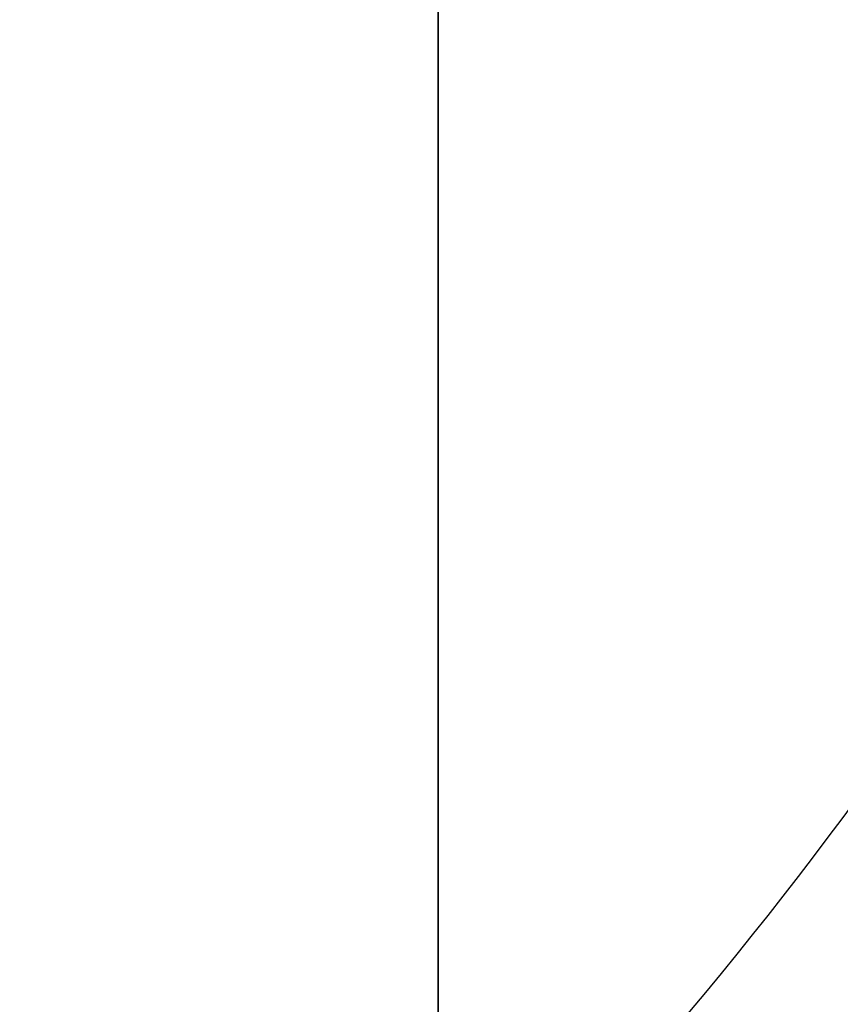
# Model space of a CAD drawing. Header units: millimetres. Extents: x -273 to 273, y -262 to 262.
# Tile 125 of 256: x 0.8812 to 0.9416, y -1.9329 to -1.8605. Entities that reach past the tile are written whole.
import ezdxf

# ---------------------------------------------------------------- set-up
doc = ezdxf.new("R2010")
doc.units = ezdxf.units.MM
doc.header["$MEASUREMENT"] = 0
doc.layers.add('Default', color=7, linetype='Continuous', true_color=0x000000)

# ---------------------------------------------------------------- blocks, each defined once
blk = doc.blocks.new('Block 01')
at = {"layer": 'Default', "color": 9, "true_color": 0xbfbfbf}
for points, knots in [([(0.911993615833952, -8.868600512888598, 254.5608155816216), (0.9119936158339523, -8.972087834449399, 257.9163246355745), (0.9119936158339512, -9.062686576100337, 261.2722222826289), (0.9119936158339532, -9.198377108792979, 267.157578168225), (0.911993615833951, -9.249186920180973, 269.6869061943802), (0.9119936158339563, -9.307000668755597, 273.0635295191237), (0.9119936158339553, -9.320665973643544, 273.9107090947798), (0.9119936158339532, -9.359283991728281, 276.460933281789), (0.9119936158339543, -9.381692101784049, 278.164017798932), (0.9119936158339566, -9.410381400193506, 280.7240323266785), (0.9119936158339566, -9.419143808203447, 281.5809323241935), (0.9119936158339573, -9.451137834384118, 285.0366709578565), (0.9119936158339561, -9.467556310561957, 287.6355809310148), (0.911993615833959, -9.483026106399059, 291.996885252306), (0.9119936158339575, -9.48597113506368, 293.7592591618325), (0.9119936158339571, -9.485526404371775, 298.2228741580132), (0.9119936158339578, -9.477929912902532, 300.9241268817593), (0.9119936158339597, -9.459033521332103, 304.5433901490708), (0.9119936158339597, -9.453489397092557, 305.4614127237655), (0.9119936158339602, -9.434506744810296, 308.2447043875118), (0.9119936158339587, -9.418826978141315, 310.1099665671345), (0.9119936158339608, -9.391151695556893, 312.9232220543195), (0.9119936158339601, -9.381135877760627, 313.871227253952), (0.9119936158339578, -9.350094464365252, 316.6296610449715), (0.911993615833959, -9.327343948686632, 318.4400776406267), (0.9119936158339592, -9.290649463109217, 321.1108146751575), (0.9119936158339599, -9.278348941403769, 321.9711505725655), (0.9119936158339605, -9.2396963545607, 324.5784518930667), (0.9119936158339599, -9.211929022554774, 326.3254030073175), (0.911993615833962, -9.167564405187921, 328.9591113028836), (0.9119936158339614, -9.152198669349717, 329.8458834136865), (0.911993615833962, -9.104418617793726, 332.5329892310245), (0.9119936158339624, -9.070750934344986, 334.333307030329), (0.9119936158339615, -9.017812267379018, 337.04714228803), (0.9119936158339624, -8.99961793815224, 337.960675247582), (0.911993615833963, -8.943449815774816, 340.7277936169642), (0.911993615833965, -8.904390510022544, 342.5813629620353), (0.9119936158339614, -8.84366030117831, 345.3747715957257), (0.9119936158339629, -8.82290852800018, 346.3146257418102), (0.911993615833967, -8.75919789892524, 349.1596726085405), (0.9119936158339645, -8.715324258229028, 351.064850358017), (0.9119936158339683, -8.647686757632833, 353.934986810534), (0.9119936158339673, -8.624683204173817, 354.8999586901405), (0.9119936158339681, -8.55438076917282, 357.8185591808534), (0.9119936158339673, -8.506338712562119, 359.7721749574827), (0.9119936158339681, -8.432780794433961, 362.7139027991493), (0.9119936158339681, -8.407865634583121, 363.7020254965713), (0.9119936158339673, -8.33202632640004, 366.687514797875), (0.9119936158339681, -8.280530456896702, 368.684871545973), (0.911993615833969, -8.202142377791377, 371.6907642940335), (0.9119936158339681, -8.175690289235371, 372.6993076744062), (0.9119936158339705, -8.095472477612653, 375.7427316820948), (0.9119936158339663, -8.0413061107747, 377.7776060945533), (0.9119936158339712, -7.959282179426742, 380.8379478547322), (0.9119936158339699, -7.931702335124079, 381.8634187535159), (0.9119936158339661, -7.848367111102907, 384.9535345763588), (0.911993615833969, -7.792382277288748, 387.018177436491), (0.9119936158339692, -7.708021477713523, 390.1209634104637), (0.9119936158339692, -7.679757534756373, 391.1591057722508), (0.9119936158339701, -7.594668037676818, 394.282382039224), (0.9119936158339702, -7.537785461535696, 396.3675184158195), (0.9119936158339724, -7.452492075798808, 399.498454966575), (0.9119936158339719, -7.424022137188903, 400.5442496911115), (0.9119936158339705, -7.310162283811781, 404.7325100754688), (0.9119936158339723, -7.22508745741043, 407.8749950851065), (0.9119936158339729, -7.084865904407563, 413.109724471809), (0.9119936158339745, -7.029219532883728, 415.2019489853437), (0.9119936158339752, -6.892049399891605, 420.4134216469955), (0.9119936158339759, -6.811226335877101, 423.5326923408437), (0.9119936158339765, -6.706009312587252, 427.683857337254), (0.9119936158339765, -6.680049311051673, 428.7157011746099), (0.911993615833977, -6.603190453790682, 431.7953901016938), (0.9119936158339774, -6.552903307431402, 433.843252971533), (0.9119936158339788, -6.47909022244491, 436.9059312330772), (0.9119936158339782, -6.454861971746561, 437.9207263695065), (0.9119936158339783, -6.383400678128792, 440.9439577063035), (0.9119936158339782, -6.336869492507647, 442.9524122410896), (0.9119936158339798, -6.268872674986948, 445.9534809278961), (0.9119936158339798, -6.246633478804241, 446.9460749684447), (0.9119936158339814, -6.181262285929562, 449.8981067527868), (0.9119936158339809, -6.138878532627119, 451.8575620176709), (0.9119936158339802, -6.07717757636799, 454.782989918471), (0.9119936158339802, -6.0570613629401, 455.7489439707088), (0.9119936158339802, -5.998104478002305, 458.6171735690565), (0.9119936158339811, -5.960013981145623, 460.5194645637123), (0.9119936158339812, -5.90471662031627, 463.357359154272), (0.9119936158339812, -5.886734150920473, 464.2929469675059), (0.9119936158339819, -5.834148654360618, 467.066908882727), (0.9119936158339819, -5.800251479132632, 468.9052952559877), (0.9119936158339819, -5.751092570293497, 471.6459008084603), (0.9119936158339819, -5.735131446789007, 472.5481081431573), (0.9119936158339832, -5.688508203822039, 475.2194721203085), (0.9119936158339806, -5.658458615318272, 476.9886369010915), (0.9119936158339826, -5.61479925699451, 479.6243325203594), (0.9119936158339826, -5.600623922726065, 480.4908564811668), (0.9119936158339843, -5.559188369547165, 483.05342551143), (0.9119936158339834, -5.532394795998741, 484.7494737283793), (0.911993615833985, -5.493221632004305, 487.2747711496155), (0.9119936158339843, -5.480473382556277, 488.1040194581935), (0.9119936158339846, -5.443086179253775, 490.5537276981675), (0.9119936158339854, -5.41871116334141, 492.1741849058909), (0.9119936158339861, -5.382635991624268, 494.5857260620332), (0.9119936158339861, -5.370833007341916, 495.3768162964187), (0.9119936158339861, -5.335990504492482, 497.7117270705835), (0.9119936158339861, -5.31295063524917, 499.2555378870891), (0.911993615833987, -5.27821053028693, 501.5520923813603), (0.9119936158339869, -5.266747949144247, 502.30485126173), (0.9119936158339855, -5.232582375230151, 504.5251555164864), (0.9119936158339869, -5.20954819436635, 505.9926824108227), (0.9119936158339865, -5.174006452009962, 508.1751452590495), (0.911993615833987, -5.16215651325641, 508.8901081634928), (0.9119936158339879, -5.126435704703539, 510.9981241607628), (0.9119936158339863, -5.101831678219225, 512.391147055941), (0.9119936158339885, -5.062979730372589, 514.4625377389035), (0.9119936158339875, -5.049892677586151, 515.1409490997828), (0.9119936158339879, -4.99717893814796, 517.785042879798), (0.9119936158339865, -4.954379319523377, 519.7506040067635), (0.9119936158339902, -4.874705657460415, 522.971050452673), (0.9119936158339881, -4.841270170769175, 524.2260686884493), (0.9119936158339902, -4.734915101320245, 527.8710314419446), (0.911993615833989, -4.653769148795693, 530.260640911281), (0.9119936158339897, -4.50767494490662, 533.7900630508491), (0.9119936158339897, -4.456377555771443, 534.9305893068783), (0.9119936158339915, -4.292664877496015, 538.2592411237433), (0.9119936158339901, -4.167429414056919, 540.446659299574), (0.9119936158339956, -3.94882345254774, 543.6850949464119), (0.9119936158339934, -3.872576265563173, 544.737375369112), (0.9119936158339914, -3.632150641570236, 547.8260456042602), (0.9119936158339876, -3.452441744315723, 549.8611813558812), (0.911993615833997, -3.150606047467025, 552.8820981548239), (0.9119936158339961, -3.046349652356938, 553.8697121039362), (0.9119936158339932, -2.721664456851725, 556.786189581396), (0.9119936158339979, -2.48528901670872, 558.7132833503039), (0.9119936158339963, -2.101686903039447, 561.581937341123), (0.9119936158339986, -1.97038108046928, 562.5256071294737), (0.9119936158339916, -1.565874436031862, 565.3286947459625), (0.9119936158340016, -1.278800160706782, 567.1861831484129), (0.9119936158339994, -0.826771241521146, 569.9593601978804), (0.9119936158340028, -0.673393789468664, 570.876850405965), (0.9119936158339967, -0.2057423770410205, 573.6161620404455), (0.9119936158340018, 0.1179122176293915, 575.4365306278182), (0.9119936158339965, 0.6132270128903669, 578.162133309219), (0.9119936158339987, 0.77964332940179, 579.0681718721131), (0.9119936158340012, 1.281285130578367, 581.7841854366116), (0.9119936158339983, 1.619226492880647, 583.5938846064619), (0.9119936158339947, 2.120698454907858, 586.3105700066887), (0.9119936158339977, 2.287010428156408, 587.2168322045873), (0.9119936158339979, 2.69838485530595, 589.4860923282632), (0.9119936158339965, 2.940996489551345, 590.8496583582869), (0.9119936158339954, 3.2538722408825, 592.6708113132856), (0.9119936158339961, 3.331312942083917, 593.1269882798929), (0.9119936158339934, 3.560957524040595, 594.4988948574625), (0.9119936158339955, 3.709981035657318, 595.4152493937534), (0.9119936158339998, 3.925547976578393, 596.7939139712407), (0.9119936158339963, 3.996269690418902, 597.2554963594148), (0.9119936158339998, 4.205237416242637, 598.6514774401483), (0.9119936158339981, 4.338534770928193, 599.5867161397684), (0.911993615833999, 4.527750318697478, 600.999353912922), (0.9119936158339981, 4.589513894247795, 601.475907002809), (0.9119936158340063, 4.771454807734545, 602.9316276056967), (0.9119936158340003, 4.88459274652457, 603.9117420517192), (0.911993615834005, 5.041227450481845, 605.4005573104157), (0.9119936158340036, 5.091999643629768, 605.9084780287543), (0.9119936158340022, 5.240821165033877, 607.480171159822), (0.9119936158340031, 5.329822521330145, 608.5447912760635), (0.9119936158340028, 5.448770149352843, 610.172501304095), (0.9119936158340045, 5.486780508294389, 610.7350559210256), (0.9119936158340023, 5.59680515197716, 612.4996783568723), (0.9119936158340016, 5.65837643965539, 613.7022987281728), (0.9119936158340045, 5.735707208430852, 615.5526534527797), (0.9119936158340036, 5.759504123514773, 616.2001587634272), (0.9119936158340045, 5.82577163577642, 618.2558966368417), (0.911993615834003, 5.857404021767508, 619.6643214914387), (0.9119936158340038, 5.890164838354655, 621.8427462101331), (0.9119936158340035, 5.898611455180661, 622.612757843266), (0.9119936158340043, 5.917099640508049, 625.0794828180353), (0.9119936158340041, 5.916953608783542, 626.7761057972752), (0.9119936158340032, 5.902864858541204, 629.4099498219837), (0.9119936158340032, 5.895089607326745, 630.3473095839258), (0.9119936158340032, 5.868228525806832, 632.857835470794), (0.9119936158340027, 5.84508134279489, 634.4308940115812), (0.9119936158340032, 5.807029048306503, 636.5945367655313), (0.9119936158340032, 5.795993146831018, 637.1852486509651), (0.9119936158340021, 5.759800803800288, 639.0274248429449), (0.9119936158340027, 5.732667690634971, 640.2788206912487), (0.9119936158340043, 5.688155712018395, 642.1928921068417), (0.9119936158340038, 5.672188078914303, 642.855620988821), (0.9119936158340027, 5.62085689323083, 644.923195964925), (0.911993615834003, 5.583810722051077, 646.327975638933), (0.9119936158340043, 5.524639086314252, 648.4769338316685), (0.9119936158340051, 5.503684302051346, 649.2211611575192), (0.9119936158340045, 5.437061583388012, 651.543161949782), (0.9119936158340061, 5.390014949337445, 653.120875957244), (0.9119936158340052, 5.316063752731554, 655.5343420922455), (0.9119936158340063, 5.290086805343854, 656.3701357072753), (0.9119936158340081, 5.208084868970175, 658.9773482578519), (0.9119936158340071, 5.150988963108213, 660.748717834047), (0.9119936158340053, 5.062193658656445, 663.4580676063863), (0.9119936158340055, 5.031179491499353, 664.3960803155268), (0.9119936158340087, 4.933775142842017, 667.3210461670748), (0.9119936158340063, 4.866620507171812, 669.307961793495), (0.9119936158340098, 4.762973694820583, 672.346324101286), (0.9119936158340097, 4.726928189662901, 673.3977936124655), (0.9119936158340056, 4.573662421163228, 677.851601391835), (0.9119936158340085, 4.455211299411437, 681.2538729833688), (0.9119936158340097, 4.249461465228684, 687.1444859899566), (0.9119936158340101, 4.162321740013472, 689.6328390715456), (0.911993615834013, 3.921153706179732, 696.5211448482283), (0.911993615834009, 3.76720525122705, 700.9210878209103), (0.9119936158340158, 3.551600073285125, 707.120066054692), (0.9119936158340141, 3.489170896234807, 708.9190809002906), (0.9119936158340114, 3.294091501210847, 714.5569755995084), (0.9119936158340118, 3.162090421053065, 718.3958735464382), (0.9119936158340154, 2.961368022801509, 724.2802429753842), (0.911993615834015, 2.89189229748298, 726.3256905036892), (0.9119936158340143, 2.597038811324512, 735.045732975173), (0.9119936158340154, 2.374785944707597, 741.7204278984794), (0.9119936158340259, 1.820110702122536, 758.6619688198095), (0.9119936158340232, 1.492886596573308, 768.9289814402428), (0.9119936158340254, 1.174451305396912, 779.1962713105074)], [0.0002810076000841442, 0.0002810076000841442, 0.0002810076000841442, 0.0002810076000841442, 1.00757497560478, 1.00757497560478, 1.76664923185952, 1.76664923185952, 2.02087800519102, 2.02087800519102, 2.53193014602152, 2.53193014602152, 2.78905479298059, 2.78905479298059, 3.56886162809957, 3.56886162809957, 4.09765108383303, 4.09765108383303, 4.90813608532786, 4.90813608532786, 5.18358168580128, 5.18358168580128, 5.74324337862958, 5.74324337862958, 6.02769073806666, 6.02769073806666, 6.57091079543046, 6.57091079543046, 6.829060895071, 6.829060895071, 7.3532548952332, 7.3532548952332, 7.61934626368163, 7.61934626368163, 8.15957232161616, 8.15957232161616, 8.4337032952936, 8.4337032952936, 8.98992787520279, 8.98992787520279, 9.27196664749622, 9.27196664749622, 9.84369616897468, 9.84369616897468, 10.1332810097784, 10.1332810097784, 10.7195622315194, 10.7195622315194, 11.0161016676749, 11.0161016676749, 11.6155220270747, 11.6155220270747, 11.9181950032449, 11.9181950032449, 12.528882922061, 12.528882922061, 12.8366389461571, 12.8366389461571, 13.4562641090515, 13.4562641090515, 13.7678233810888, 13.7678233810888, 14.3935969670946, 14.3935969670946, 14.7074504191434, 14.7074504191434, 15.6505328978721, 15.6505328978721, 16.2784123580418, 16.2784123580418, 17.2144870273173, 17.2144870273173, 17.524129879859, 17.524129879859, 18.138655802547, 18.138655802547, 18.4431712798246, 18.4431712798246, 19.0458485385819, 19.0458485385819, 19.343690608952, 19.343690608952, 19.9316423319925, 19.9316423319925, 20.221480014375, 20.221480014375, 20.7922589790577, 20.7922589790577, 21.0729759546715, 21.0729759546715, 21.6245639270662, 21.6245639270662, 21.895258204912, 21.895258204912, 22.4260652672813, 22.4260652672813, 22.6860488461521, 22.6860488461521, 23.1949127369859, 23.1949127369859, 23.4437112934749, 23.4437112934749, 23.9298968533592, 23.9298968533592, 24.1672495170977, 24.1672495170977, 24.6304483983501, 24.6304483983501, 24.8563077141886, 24.8563077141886, 25.2966386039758, 25.2966386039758, 25.5111708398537, 25.5111708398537, 25.9291805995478, 25.9291805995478, 26.1327667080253, 26.1327667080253, 26.7226727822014, 26.7226727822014, 27.0994039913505, 27.0994039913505, 27.8169403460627, 27.8169403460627, 28.159605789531, 28.159605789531, 28.8172638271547, 28.8172638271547, 29.1339894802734, 29.1339894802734, 29.7473349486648, 29.7473349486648, 30.0455004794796, 30.0455004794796, 30.628396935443, 30.628396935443, 30.9144422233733, 30.9144422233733, 31.4786711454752, 31.4786711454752, 31.7578953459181, 31.7578953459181, 32.3127901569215, 32.3127901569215, 32.5892093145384, 32.5892093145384, 33.1415011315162, 33.1415011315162, 33.4178515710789, 33.4178515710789, 33.8331459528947, 33.8331459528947, 33.9718657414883, 33.9718657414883, 34.2501505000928, 34.2501505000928, 34.3901019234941, 34.3901019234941, 34.6731695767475, 34.6731695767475, 34.8171422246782, 34.8171422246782, 35.1126950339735, 35.1126950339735, 35.2656068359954, 35.2656068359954, 35.5856275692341, 35.5856275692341, 35.7545493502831, 35.7545493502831, 36.1153520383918, 36.1153520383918, 36.3095302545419, 36.3095302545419, 36.7317867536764, 36.7317867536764, 36.9626432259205, 36.9626432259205, 37.4713528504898, 37.4713528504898, 37.7524568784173, 37.7524568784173, 38.2242795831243, 38.2242795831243, 38.4014805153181, 38.4014805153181, 38.7769113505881, 38.7769113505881, 38.9757544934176, 38.9757544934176, 39.3972779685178, 39.3972779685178, 39.6206102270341, 39.6206102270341, 40.0940940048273, 40.0940940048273, 40.3449360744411, 40.3449360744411, 40.8765953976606, 40.8765953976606, 41.1581418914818, 41.1581418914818, 41.7545401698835, 41.7545401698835, 42.0701600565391, 42.0701600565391, 43.0914501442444, 43.0914501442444, 43.8384122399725, 43.8384122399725, 45.1592086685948, 45.1592086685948, 45.6992418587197, 45.6992418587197, 46.8516025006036, 46.8516025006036, 47.4655969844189, 47.4655969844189, 49.4691382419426, 49.4691382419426, 52.550842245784, 52.550842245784, 52.550842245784, 52.550842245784]), ([(0.9119936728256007, -0.4030210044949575, 771.2749575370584), (0.9119936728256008, -0.162553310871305, 763.6293818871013), (0.9119936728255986, 0.08284143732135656, 755.9839594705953), (0.9119936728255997, 0.5516690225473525, 741.6637979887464), (0.9119936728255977, 0.7739312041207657, 734.9890186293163), (0.9119936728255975, 1.068783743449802, 726.2688755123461), (0.9119936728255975, 1.138260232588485, 724.2234005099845), (0.9119936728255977, 1.338983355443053, 718.3389621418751), (0.9119936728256, 1.470984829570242, 714.5000263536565), (0.9119936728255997, 1.666064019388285, 708.8621007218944), (0.9119936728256, 1.72849288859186, 707.0630840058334), (0.9119936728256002, 1.944095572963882, 700.8641419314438), (0.9119936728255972, 2.09804162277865, 696.464250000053), (0.9119936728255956, 2.339202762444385, 689.5761404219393), (0.9119936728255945, 2.426338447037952, 687.0879073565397), (0.9119936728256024, 2.632072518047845, 681.1977745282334), (0.9119936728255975, 2.750511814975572, 677.7958750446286), (0.9119936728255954, 2.90375928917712, 673.3426791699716), (0.9119936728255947, 2.939798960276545, 672.2914011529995), (0.9119936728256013, 3.043425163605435, 669.2537140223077), (0.9119936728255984, 3.110564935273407, 667.2672971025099), (0.911993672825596, 3.207945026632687, 664.3431710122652), (0.9119936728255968, 3.238950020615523, 663.4054753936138), (0.9119936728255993, 3.327714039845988, 660.6972073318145), (0.9119936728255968, 3.38478793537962, 658.926622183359), (0.9119936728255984, 3.466754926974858, 656.3207039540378), (0.9119936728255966, 3.492718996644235, 655.4853891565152), (0.9119936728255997, 3.566627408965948, 653.0735231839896), (0.9119936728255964, 3.613644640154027, 651.496956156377), (0.9119936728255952, 3.680221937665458, 649.1768228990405), (0.9119936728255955, 3.701160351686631, 648.4332767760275), (0.9119936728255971, 3.760278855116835, 646.2865621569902), (0.9119936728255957, 3.797289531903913, 644.883377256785), (0.9119936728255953, 3.848567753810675, 642.81837351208), (0.9119936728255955, 3.864516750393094, 642.1565724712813), (0.9119936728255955, 3.90896979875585, 640.2455222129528), (0.911993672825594, 3.936065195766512, 638.996259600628), (0.911993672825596, 3.972204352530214, 637.1574952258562), (0.9119936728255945, 3.983222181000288, 636.5680034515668), (0.9119936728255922, 4.021200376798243, 634.4095974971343), (0.9119936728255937, 4.04430330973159, 632.840668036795), (0.9119936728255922, 4.07111334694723, 630.3376203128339), (0.9119936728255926, 4.07887409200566, 629.4034854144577), (0.9119936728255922, 4.092941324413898, 626.7804122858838), (0.9119936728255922, 4.093119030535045, 625.0915200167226), (0.9119936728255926, 4.074773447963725, 622.6373860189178), (0.9119936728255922, 4.066393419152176, 621.8719270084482), (0.9119936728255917, 4.033903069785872, 619.7082272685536), (0.9119936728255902, 4.002546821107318, 618.310188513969), (0.9119936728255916, 3.9368688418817, 616.2708985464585), (0.9119936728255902, 3.913304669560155, 615.6291732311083), (0.9119936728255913, 3.836787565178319, 613.7968476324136), (0.9119936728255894, 3.775901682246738, 612.6066661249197), (0.911993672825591, 3.667132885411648, 610.8611315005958), (0.9119936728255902, 3.62958289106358, 610.3050597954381), (0.9119936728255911, 3.512121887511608, 608.6967860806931), (0.9119936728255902, 3.424258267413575, 607.6452161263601), (0.9119936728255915, 3.277337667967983, 606.0929030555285), (0.9119936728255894, 3.22722043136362, 605.5913142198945), (0.9119936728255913, 3.0725691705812, 604.1207356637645), (0.9119936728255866, 2.960841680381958, 603.152496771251), (0.9119936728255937, 2.781097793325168, 601.7138780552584), (0.9119936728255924, 2.72004885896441, 601.2426902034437), (0.9119936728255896, 2.532883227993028, 599.8449380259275), (0.9119936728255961, 2.400956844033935, 598.9190990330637), (0.9119936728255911, 2.194011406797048, 597.5363046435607), (0.9119936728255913, 2.123914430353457, 597.0787017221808), (0.9119936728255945, 1.9100625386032, 595.7107294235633), (0.9119936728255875, 1.762130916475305, 594.8009450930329), (0.9119936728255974, 1.534033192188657, 593.4380696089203), (0.9119936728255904, 1.457050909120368, 592.9845304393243), (0.9119936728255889, 1.145701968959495, 591.1720322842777), (0.9119936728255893, 0.9041236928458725, 589.814153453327), (0.9119936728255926, 0.4941447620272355, 587.5524143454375), (0.9119936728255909, 0.3282191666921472, 586.6482110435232), (0.9119936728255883, -0.1727233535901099, 583.9343087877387), (0.91199367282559, -0.5106050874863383, 582.1249269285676), (0.9119936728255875, -1.012573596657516, 579.4072338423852), (0.9119936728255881, -1.179286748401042, 578.4996315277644), (0.9119936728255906, -1.67597799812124, 575.7666698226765), (0.9119936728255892, -2.000751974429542, 573.9401838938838), (0.9119936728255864, -2.470316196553, 571.1901006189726), (0.9119936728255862, -2.624445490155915, 570.2682789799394), (0.911993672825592, -3.078976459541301, 567.480318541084), (0.9119936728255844, -3.367765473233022, 565.6121712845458), (0.9119936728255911, -3.774835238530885, 562.7921833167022), (0.9119936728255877, -3.907027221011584, 561.8424586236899), (0.9119936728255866, -4.293298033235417, 558.9548731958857), (0.9119936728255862, -4.531359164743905, 557.0148479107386), (0.9119936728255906, -4.85837970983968, 554.0788205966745), (0.9119936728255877, -4.96338552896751, 553.0846225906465), (0.9119936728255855, -5.267332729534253, 550.0442321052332), (0.9119936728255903, -5.448288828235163, 547.9963191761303), (0.9119936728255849, -5.690333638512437, 544.8890367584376), (0.9119936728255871, -5.767068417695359, 543.8308184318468), (0.9119936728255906, -5.986969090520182, 540.5757349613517), (0.9119936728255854, -6.112920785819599, 538.3778613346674), (0.9119936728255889, -6.277506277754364, 535.0345952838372), (0.9119936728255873, -6.329050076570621, 533.8897178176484), (0.9119936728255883, -6.475758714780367, 530.3489994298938), (0.9119936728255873, -6.55722097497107, 527.9527796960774), (0.911993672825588, -6.66393641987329, 524.2991944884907), (0.9119936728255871, -6.697465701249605, 523.0419342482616), (0.911993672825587, -6.777329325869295, 519.8169500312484), (0.9119936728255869, -6.820216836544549, 517.849190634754), (0.911993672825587, -6.873024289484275, 515.2025541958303), (0.9119936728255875, -6.886130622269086, 514.5236764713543), (0.911993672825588, -6.925032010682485, 512.4511958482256), (0.9119936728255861, -6.949662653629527, 511.0575931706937), (0.9119936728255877, -6.985415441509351, 508.9488996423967), (0.9119936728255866, -6.997273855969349, 508.233802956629), (0.9119936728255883, -7.03283525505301, 506.0511814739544), (0.911993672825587, -7.055878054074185, 504.5836623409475), (0.911993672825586, -7.090050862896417, 502.3635167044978), (0.911993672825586, -7.101514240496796, 501.6108817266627), (0.911993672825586, -7.136252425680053, 499.3148834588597), (0.9119936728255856, -7.15928754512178, 497.771528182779), (0.911993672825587, -7.19411846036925, 495.4374092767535), (0.9119936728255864, -7.205916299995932, 494.646635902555), (0.9119936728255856, -7.241972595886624, 492.2361802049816), (0.9119936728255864, -7.266332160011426, 490.6165071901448), (0.9119936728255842, -7.303692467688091, 488.168051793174), (0.9119936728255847, -7.316430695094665, 487.3392586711), (0.9119936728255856, -7.355570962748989, 484.8154198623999), (0.9119936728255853, -7.382340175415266, 483.120384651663), (0.9119936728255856, -7.423736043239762, 480.5593852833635), (0.9119936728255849, -7.43789728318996, 479.6934092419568), (0.911993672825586, -7.481512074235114, 477.0594152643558), (0.911993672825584, -7.511529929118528, 475.2914091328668), (0.9119936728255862, -7.558102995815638, 472.6218115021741), (0.9119936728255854, -7.574046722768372, 471.720206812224), (0.9119936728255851, -7.623151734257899, 468.9814372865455), (0.9119936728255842, -7.657011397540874, 467.144285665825), (0.9119936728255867, -7.709538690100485, 464.3721861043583), (0.911993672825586, -7.727501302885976, 463.4372237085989), (0.9119936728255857, -7.782738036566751, 460.601207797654), (0.911993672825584, -7.820787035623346, 458.7001687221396), (0.9119936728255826, -7.879680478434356, 455.833811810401), (0.9119936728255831, -7.899775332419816, 454.8684785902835), (0.9119936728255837, -7.961411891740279, 451.9448929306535), (0.9119936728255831, -8.00375219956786, 449.9866556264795), (0.9119936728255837, -8.069057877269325, 447.0364320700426), (0.9119936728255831, -8.091275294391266, 446.0444301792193), (0.9119936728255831, -8.159207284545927, 443.0450969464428), (0.9119936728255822, -8.205695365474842, 441.0377805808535), (0.9119936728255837, -8.277092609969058, 438.016225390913), (0.9119936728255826, -8.301299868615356, 437.001971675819), (0.9119936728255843, -8.375051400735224, 433.9408569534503), (0.9119936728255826, -8.425298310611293, 431.8940095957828), (0.9119936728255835, -8.502098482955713, 428.8158007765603), (0.9119936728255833, -8.528039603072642, 427.7844265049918), (0.9119936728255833, -8.633185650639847, 423.6349784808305), (0.9119936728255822, -8.713958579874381, 420.5169339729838), (0.9119936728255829, -8.851054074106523, 415.307322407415), (0.911993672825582, -8.906674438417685, 413.2157407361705), (0.9119936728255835, -9.046841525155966, 407.9823516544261), (0.9119936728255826, -9.131890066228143, 404.8405512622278), (0.911993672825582, -9.24572165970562, 400.6531100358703), (0.9119936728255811, -9.274186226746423, 399.607471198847), (0.9119936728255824, -9.359467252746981, 396.4769048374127), (0.9119936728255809, -9.416344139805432, 394.391975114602), (0.9119936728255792, -9.501428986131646, 391.2689490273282), (0.91199367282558, -9.529692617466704, 390.230858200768), (0.9119936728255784, -9.614056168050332, 387.128132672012), (0.9119936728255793, -9.670045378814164, 385.0634911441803), (0.911993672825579, -9.753391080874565, 381.9733185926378), (0.911993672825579, -9.780975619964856, 380.9477978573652), (0.9119936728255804, -9.863017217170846, 377.8872146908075), (0.9119936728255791, -9.917197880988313, 375.8521409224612), (0.9119936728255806, -9.99744104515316, 372.8083594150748), (0.9119936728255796, -10.02390273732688, 371.7996665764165), (0.911993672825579, -10.10232306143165, 368.7932350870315), (0.9119936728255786, -10.1538428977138, 366.7954808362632), (0.9119936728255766, -10.2297220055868, 363.8093364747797), (0.9119936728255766, -10.2546515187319, 362.8209655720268), (0.9119936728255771, -10.3282557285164, 359.8784038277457), (0.9119936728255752, -10.37633102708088, 357.9241935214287), (0.911993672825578, -10.44668704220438, 355.004641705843), (0.9119936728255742, -10.46970945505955, 354.039323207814), (0.9119936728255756, -10.537406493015, 351.1680585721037), (0.9119936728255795, -10.5813220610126, 349.2620896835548), (0.9119936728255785, -10.64509906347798, 346.4157957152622), (0.9119936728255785, -10.66587384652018, 345.4754967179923), (0.9119936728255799, -10.72667568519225, 342.6806664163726), (0.9119936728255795, -10.7657847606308, 340.8261098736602), (0.9119936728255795, -10.82203065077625, 338.0574496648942), (0.9119936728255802, -10.84025164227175, 337.143374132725), (0.9119936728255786, -10.89327243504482, 334.4278260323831), (0.9119936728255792, -10.92699657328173, 332.626326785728), (0.9119936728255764, -10.97486388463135, 329.937387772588), (0.9119936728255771, -10.99025926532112, 329.04997685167), (0.9119936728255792, -11.03471438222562, 326.4142704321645), (0.9119936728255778, -11.06254333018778, 324.6659481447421), (0.9119936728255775, -11.10129019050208, 322.0565303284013), (0.9119936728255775, -11.11362247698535, 321.1954626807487), (0.9119936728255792, -11.15041715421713, 318.5223755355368), (0.9119936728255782, -11.17323670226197, 316.7103259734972), (0.9119936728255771, -11.20438489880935, 313.9493355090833), (0.9119936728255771, -11.2144378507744, 313.00042178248), (0.9119936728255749, -11.24222473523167, 310.18435379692), (0.9119936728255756, -11.2579790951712, 308.3171719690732), (0.9119936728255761, -11.27707344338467, 305.5309366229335), (0.9119936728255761, -11.2826545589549, 304.6119072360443), (0.9119936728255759, -11.3016971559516, 300.988502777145), (0.9119936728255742, -11.30940141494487, 298.2840770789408), (0.9119936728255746, -11.31001913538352, 293.8150580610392), (0.9119936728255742, -11.30714076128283, 292.0504794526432), (0.9119936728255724, -11.29183007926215, 287.6836209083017), (0.9119936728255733, -11.27550105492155, 285.0813470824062), (0.9119936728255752, -11.24361662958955, 281.6211020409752), (0.9119936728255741, -11.23488057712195, 280.7630777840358), (0.9119936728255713, -11.20626756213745, 278.1997026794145), (0.9119936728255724, -11.18390694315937, 276.494377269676), (0.9119936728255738, -11.14535458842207, 273.9407974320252), (0.9119936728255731, -11.13171024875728, 273.092506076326), (0.9119936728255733, -11.07397700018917, 269.711491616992), (0.9119936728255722, -11.02321946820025, 267.1788808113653), (0.9119936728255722, -10.88758926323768, 261.2841621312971), (0.9119936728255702, -10.79697785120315, 257.9221898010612), (0.9119936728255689, -10.69344721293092, 254.5606252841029)], [0.786852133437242, 0.786852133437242, 0.786852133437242, 0.786852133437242, 3.081672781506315, 3.081672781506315, 5.085228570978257, 5.085228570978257, 5.699229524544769, 5.699229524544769, 6.851600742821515, 6.851600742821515, 7.391636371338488, 7.391636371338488, 8.712429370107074, 8.712429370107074, 9.459371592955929, 9.459371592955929, 10.48058769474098, 10.48058769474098, 10.79616825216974, 10.79616825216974, 11.39246091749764, 11.39246091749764, 11.67393942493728, 11.67393942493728, 12.20542761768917, 12.20542761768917, 12.45616459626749, 12.45616459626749, 12.92939376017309, 12.92939376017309, 13.15257433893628, 13.15257433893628, 13.57373986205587, 13.57373986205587, 13.77237444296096, 13.77237444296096, 14.14732293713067, 14.14732293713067, 14.32424782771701, 14.32424782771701, 14.79512620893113, 14.79512620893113, 15.0754926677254, 15.0754926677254, 15.58242508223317, 15.58242508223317, 15.81223812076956, 15.81223812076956, 16.23210861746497, 16.23210861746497, 16.4249594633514, 16.4249594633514, 16.78290532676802, 16.78290532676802, 16.95033443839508, 16.95033443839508, 17.26735345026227, 17.26735345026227, 17.41880188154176, 17.41880188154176, 17.71161253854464, 17.71161253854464, 17.85433926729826, 17.85433926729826, 18.13522422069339, 18.13522422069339, 18.27424665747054, 18.27424665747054, 18.55099645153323, 18.55099645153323, 18.68909745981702, 18.68909745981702, 19.10305581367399, 19.10305581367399, 19.37891870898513, 19.37891870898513, 19.93112780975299, 19.93112780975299, 20.20790738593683, 20.20790738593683, 20.76422196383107, 20.76422196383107, 21.04445097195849, 21.04445097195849, 21.61114858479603, 21.61114858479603, 21.89859350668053, 21.89859350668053, 22.48447090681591, 22.48447090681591, 22.78415035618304, 22.78415035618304, 23.40042640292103, 23.40042640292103, 23.71850893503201, 23.71850893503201, 24.37855119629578, 24.37855119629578, 24.7222014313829, 24.7222014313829, 25.44122734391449, 25.44122734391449, 25.81845179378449, 25.81845179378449, 26.40882859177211, 26.40882859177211, 26.6125085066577, 26.6125085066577, 27.03062390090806, 27.03062390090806, 27.24517225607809, 27.24517225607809, 27.68547135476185, 27.68547135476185, 27.91128655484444, 27.91128655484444, 28.37434883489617, 28.37434883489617, 28.61161227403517, 28.61161227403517, 29.09758433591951, 29.09758433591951, 29.3462613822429, 29.3462613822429, 29.85485839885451, 29.85485839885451, 30.1146989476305, 30.1146989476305, 30.6452054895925, 30.6452054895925, 30.91574426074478, 30.91574426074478, 31.46701470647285, 31.46701470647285, 31.74757137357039, 31.74757137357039, 32.3180300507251, 32.3180300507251, 32.60770926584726, 32.60770926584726, 33.195350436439, 33.195350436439, 33.49304179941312, 33.49304179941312, 34.09542957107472, 34.09542957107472, 34.39980757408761, 34.39980757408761, 35.01407576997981, 35.01407576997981, 35.32359967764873, 35.32359967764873, 36.25936395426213, 36.25936395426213, 36.88708132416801, 36.88708132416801, 37.82999197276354, 37.82999197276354, 38.14380664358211, 38.14380664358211, 38.76952949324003, 38.76952949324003, 39.08107655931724, 39.08107655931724, 39.70070316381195, 39.70070316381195, 40.00847265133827, 40.00847265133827, 40.61921265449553, 40.61921265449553, 40.92192411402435, 40.92192411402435, 41.52144609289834, 41.52144609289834, 41.81804855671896, 41.81804855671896, 42.40448009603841, 42.40448009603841, 42.69415212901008, 42.69415212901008, 43.2660799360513, 43.2660799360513, 43.54822969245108, 43.54822969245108, 44.10469970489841, 44.10469970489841, 44.37896497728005, 44.37896497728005, 44.91948244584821, 44.91948244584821, 45.18573069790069, 45.18573069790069, 45.7102602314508, 45.7102602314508, 45.96858862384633, 45.96858862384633, 46.51220331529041, 46.51220331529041, 46.79686844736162, 46.79686844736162, 47.35698844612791, 47.35698844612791, 47.63267330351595, 47.63267330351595, 48.4439075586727, 48.4439075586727, 48.97321304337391, 48.97321304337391, 49.75379990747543, 49.75379990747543, 50.01118368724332, 50.01118368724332, 50.52274989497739, 50.52274989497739, 50.77723268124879, 50.77723268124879, 51.53705264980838, 51.53705264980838, 52.54585545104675, 52.54585545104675, 52.54585545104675, 52.54585545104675]), ([(0.6999999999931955, 1.70311032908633, 705.2610147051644), (0.7785398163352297, 1.703110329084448, 705.2610147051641), (0.9347174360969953, 1.76835343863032, 705.2632839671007), (0.9999999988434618, 1.924436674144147, 705.2687128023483), (0.9999999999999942, 2.002929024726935, 705.2714428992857)], [-1.442705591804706e-11, -1.442705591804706e-11, -1.442705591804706e-11, -1.442705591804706e-11, 0.5, 0.9999999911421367, 0.9999999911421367, 0.9999999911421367, 0.9999999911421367])]:
    blk.add_open_spline(points, degree=3, knots=knots, dxfattribs=at)
blk.add_open_spline([(0.6999999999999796, 2.040002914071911, 585.3885859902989), (0.778539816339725, 2.040002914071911, 585.3885859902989), (0.9347173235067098, 1.975804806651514, 585.4004362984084), (1.000000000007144, 1.822221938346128, 585.4287861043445), (0.9999999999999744, 1.744986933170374, 585.4430428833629)], degree=3, dxfattribs=at)

msp = doc.modelspace()

# ---------------------------------------------------------------- linework, layer by layer
at = {"layer": 'Default', "color": 9, "true_color": 0xbfbfbf}
for centre, radius in [((2.48689957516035e-13, 4.67546815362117e-14, -579.6680000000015), 16), ((1.76744971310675e-13, 1.17676755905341e-15, -67.067876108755), 3.5), ((1.502247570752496e-14, 1.572370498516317e-15, -65.41749310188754), 3.5), ((1.766383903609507e-13, 3.113232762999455e-15, -62.66787610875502), 3), ((1.76717114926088e-13, 1.682889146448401e-15, -65.91787610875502), 2.625), ((2.48689957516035e-13, 4.217312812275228e-14, -582.5224783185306), 2.552031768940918), ((2.581645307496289e-14, 3.38909400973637e-15, -61.26787610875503), 2.4585), ((2.486899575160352e-13, 4.553261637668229e-14, -580.4293920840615), 2)]:
    msp.add_circle(centre, radius, dxfattribs=at)
for centre, radius, start, end in [((-3.8628076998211e-14, 1.277357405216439e-14, -22), 100.85, 0.002522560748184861, 270), ((-3.8628076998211e-14, 1.277357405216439e-14, -22), 100.05, 0.00252256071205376, 270), ((2.486899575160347e-13, 4.820173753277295e-14, -579.1680000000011), 15.99999999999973, 269.9999999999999, 89.99999999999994), ((2.48689957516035e-13, 4.464902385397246e-14, -580.168000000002), 16, 270, 89.99999999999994), ((2.486899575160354e-13, 7.48470901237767e-14, -578.6680000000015), 15.49999999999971, 269.9999999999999, 89.9999999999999), ((2.486899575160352e-13, 9.565976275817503e-15, -603.1680000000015), 7.499999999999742, 269.9999999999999, 89.99999999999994), ((2.486899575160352e-13, 4.598129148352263e-14, -580.1680000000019), 7.500000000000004, 270, 89.99999999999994), ((2.48689957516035e-13, 7.789619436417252e-15, -603.668000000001), 6.999999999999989, 269.9999999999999, 89.9999999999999), ((2.48689957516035e-13, 7.345530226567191e-15, -603.6680000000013), 4.458500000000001, 270, 89.99999999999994), ((2.486344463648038e-13, 1.275439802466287e-14, -583.6680000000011), 4.45849999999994, 277.9224263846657, 89.9999999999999), ((2.448644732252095e-14, 7.79312288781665e-15, -62.8678761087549), 4.449999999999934, 59.47667614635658, 239.4766761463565), ((2.185933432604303e-14, -9.758911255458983e-15, -59.66787610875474), 4.450000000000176, 59.47667614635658, 239.4766761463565), ((2.410389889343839e-14, 7.796626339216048e-15, -62.8678761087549), 4.449999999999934, 239.4766761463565, 59.47667614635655), ((2.080400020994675e-14, -9.18803421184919e-15, -59.66787610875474), 4.450000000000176, 239.4766761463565, 59.47667614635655), ((2.48689957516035e-13, 4.265062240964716e-14, -582.190784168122), 2.000000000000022, 269.9999999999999, 89.99999999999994), ((2.486899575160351e-13, 4.775764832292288e-14, -578.668000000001), 2, 270, 89.99999999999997), ((2.097795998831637e-14, 2.441837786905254e-15, -62.86787610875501), 2.999765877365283, 149.4766761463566, 329.4766761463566), ((2.978805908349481e-14, 4.140150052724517e-15, -59.66787610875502), 2.999765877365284, 149.4766761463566, 329.4766761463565), ((1.764144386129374e-13, 1.572370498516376e-15, -66.16787610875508), 3.5, 270, 0.1740811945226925), ((1.77191594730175e-13, 1.350325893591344e-15, -65.66787610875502), 3, 270, 0.1740811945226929), ((1.767475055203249e-13, 1.322971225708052e-14, -59.66787610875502), 3.000000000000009, 270, 0.1740811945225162), ((1.767475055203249e-13, 2.127482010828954e-15, -66.16787610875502), 2.625, 270, 0.1740811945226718), ((1.775246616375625e-13, 1.017258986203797e-15, -65.66787610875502), 2.624999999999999, 270, 0.1740811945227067), ((1.771916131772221e-13, 4.653239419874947e-15, -59.16787610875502), 2.500000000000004, 180.1740811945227, 0.1740811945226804), ((4.085620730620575e-14, 1.572370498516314e-15, -66.16787610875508), 3.499999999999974, 179.9999999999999, 359.9999999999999), ((3.97459842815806e-14, 1.572370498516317e-15, -64.66711009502), 3.499999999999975, 179.9999999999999, 0), ((2.417510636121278e-14, 2.23850431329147e-15, -62.55537610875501), 2.458500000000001, 180, 329.4766761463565), ((3.147482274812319e-14, 2.793615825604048e-15, -59.98037610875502), 2.458500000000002, 180, 329.4766761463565), ((-4.973799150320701e-14, 5.797170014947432e-14, -44), 100.85, 270, 359.9999999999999), ((-3.907985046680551e-14, 3.310270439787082e-14), 100.85, 270, 4.293462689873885e-15), ((-7.105427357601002e-14, 5.086627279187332e-14), 100.05, 270, 359.9999999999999), ((-8.526512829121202e-14, 7.928798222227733e-14, -44), 100.0500000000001, 270, 359.9999999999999), ((-3.8628076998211e-14, 1.277357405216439e-14, -22), 100.85, 270, 1.052506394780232e-14), ((-3.8628076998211e-14, 1.277357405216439e-14, -22), 100.05, 270, 1.052506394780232e-14), ((1.777467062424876e-13, -1.980343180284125e-15, -67.96787610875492), 3.499999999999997, 270, 358.1273680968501), ((2.486899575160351e-13, 2.428411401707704e-14, -593.6680000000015), 4.4585, 270, 342.740438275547), ((2.775744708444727e-13, 3.643337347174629e-14, -556.1680000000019), 2.300000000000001, 220.7057068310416, 319.2942931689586), ((2.784161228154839e-13, 3.621132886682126e-14, -555.168000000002), 2.300000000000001, 220.7057068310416, 319.2942931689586), ((2.761981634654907e-13, 3.547390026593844e-14, -555.668000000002), 2.3, 220.7057068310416, 319.2942931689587)]:
    msp.add_arc(centre, radius, start, end, dxfattribs=at)
for points, weights, knots in [([(-112.052876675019, 3.686125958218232e-13, -41.67126407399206), (-112.052876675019, -112.052876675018, -41.67126407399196), (-3.551012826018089e-13, -112.052876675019, -41.67126407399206), (112.052876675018, -112.052876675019, -41.67126407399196), (112.052876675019, -3.848246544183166e-13, -41.67126407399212), (112.052876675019, 112.0528766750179, -41.671264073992), (3.859245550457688e-13, 112.052876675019, -41.67126407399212)], [1, 0.7071067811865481, 1, 0.7071067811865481, 1, 0.7071067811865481, 1], [-528.0367412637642, -528.0367412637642, -528.0367412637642, -352.0244941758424, -352.0244941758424, -176.0122470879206, -176.0122470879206, 0, 0, 0]), ([(3.733584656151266e-13, 108.255644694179, -41.67126407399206), (108.255644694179, 108.255644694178, -41.67126407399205), (108.255644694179, -3.295794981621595e-13, -41.67126407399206), (108.255644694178, -108.255644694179, -41.67126407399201), (-3.424886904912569e-13, -108.255644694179, -41.67126407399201), (-108.255644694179, -108.255644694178, -41.67126407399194), (-108.255644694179, 3.561743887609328e-13, -41.67126407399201)], [1, 0.7071067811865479, 1, 0.7071067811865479, 1, 0.7071067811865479, 1], [0, 0, 0, 170.0475690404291, 170.0475690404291, 340.0951380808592, 340.0951380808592, 510.1427071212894, 510.1427071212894, 510.1427071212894]), ([(2.109977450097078e-13, 58.94401797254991, -59.09351528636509), (58.94401797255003, 58.94401797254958, -59.09351528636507), (58.94401797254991, -1.942115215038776e-13, -59.09351528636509), (58.94401797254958, -58.94401797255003, -59.09351528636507), (-1.805700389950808e-13, -58.94401797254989, -59.09351528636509), (-58.94401797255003, -58.94401797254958, -59.09351528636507), (-58.9440179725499, 1.973562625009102e-13, -59.09351528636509), (-58.94401797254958, 58.94401797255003, -59.09351528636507), (2.109977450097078e-13, 58.94401797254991, -59.09351528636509)], [0.9909948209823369, 0.7007391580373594, 0.9909948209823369, 0.7007391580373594, 0.9909948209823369, 0.7007391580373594, 0.9909948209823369, 0.7007391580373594, 0.9909948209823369], [0, 0, 0, 224.1057533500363, 224.1057533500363, 448.211506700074, 448.211506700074, 672.3172600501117, 672.3172600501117, 896.423013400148, 896.423013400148, 896.423013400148]), ([(2.044550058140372e-13, 56.93896143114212, -58.00311703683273), (56.93896143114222, 56.93896143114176, -58.00311703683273), (56.93896143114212, -1.875516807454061e-13, -58.00311703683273), (56.93896143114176, -56.9389614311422, -58.00311703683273), (-1.737930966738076e-13, -56.9389614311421, -58.00311703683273), (-56.93896143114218, -56.93896143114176, -58.00311703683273), (-56.93896143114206, 1.906964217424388e-13, -58.00311703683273), (-56.93896143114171, 56.93896143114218, -58.00311703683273), (2.044550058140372e-13, 56.93896143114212, -58.00311703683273)], [0.9915545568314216, 0.70113495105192, 0.9915545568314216, 0.70113495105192, 0.9915545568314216, 0.70113495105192, 0.9915545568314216, 0.70113495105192, 0.9915545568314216], [0, 0, 0, 216.5112893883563, 216.5112893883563, 433.0225787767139, 433.0225787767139, 649.5338681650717, 649.5338681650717, 866.045157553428, 866.045157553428, 866.045157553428])]:
    msp.add_rational_spline(points, weights, degree=2, knots=knots, dxfattribs=at)
msp.add_open_spline([(86.75500000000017, -50.08802260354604, -756.8932544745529), (43.37750000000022, -25.04401130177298, -775.8033956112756), (2.700062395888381e-13, 7.615262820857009e-14, -794.7135367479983)], degree=2, dxfattribs=at)

# ---------------------------------------------------------------- block references
at = {"layer": 'Default', "color": 9, "true_color": 0xbfbfbf, "extrusion": (0, 0, -1), "rotation": 180}
msp.add_blockref('Block 01', (0, 8.233708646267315e-15, -200), dxfattribs=at)

doc.saveas('drawing.dxf')
